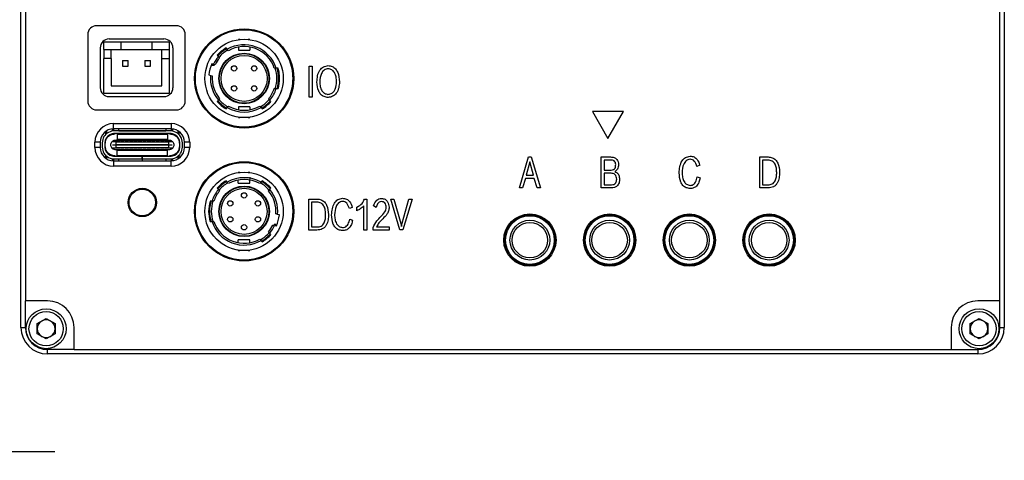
# Model space of a CAD drawing. Header units: millimetres. Extents: x 0 to 15849, y 0 to 900.
# Tile 4 of 5: x 15738 to 15849, y 716 to 766. Entities that reach past the tile are written whole.
import ezdxf

# ---------------------------------------------------------------- set-up
doc = ezdxf.new("R2010")
doc.units = ezdxf.units.MM
doc.layers.add('粗实线', color=7, linetype='Continuous', lineweight=50)
doc.layers.add('细实线', color=3, linetype='Continuous', lineweight=25)
doc.styles.add('iTek', font='txt', dxfattribs={"width": 0.8, "height": 7})
doc.dimstyles.new('iTek', dxfattribs={"dimscale": 0, "dimtxt": 7, "dimasz": 4.5, "dimexe": 1, "dimexo": 0, "dimgap": 1.5, "dimtad": 1, "dimtoh": 1, "dimdsep": 46, "dimtxsty": 'iTek', "dimcen": 4, "dimclrd": 256, "dimclre": 256, "dimclrt": 256, "dimazin": 2, "dimtfac": 1, "dimtmove": 0, "dimatfit": 3, "dimfxl": 1, "dimlwd": -1, "dimlwe": -1, "dimarcsym": 0})

# ---------------------------------------------------------------- blocks, each defined once
blk = doc.blocks.new('*D71')
at = {"layer": 'Defpoints', "color": 0, "lineweight": 30}
for p in [(15628.49, 763.03), (15647.61, 733.58), (15647.61, 716.98)]:
    blk.add_point(p, dxfattribs=at)
at = {"layer": '细实线'}
for p, q in [((15628.49, 763.03), (15628.49, 715.98)), ((15647.61, 733.58), (15647.61, 715.98)), ((15632.99, 716.98), (15643.11, 716.98)), ((15647.61, 716.98), (15742.06, 716.98))]:
    blk.add_line(p, q, dxfattribs=at)
at = {"layer": '细实线', "lineweight": 30}
for points in [[(15632.99, 717.73), (15632.99, 716.23), (15628.49, 716.98)], [(15643.11, 717.73), (15643.11, 716.23), (15647.61, 716.98)]]:
    blk.add_solid(points, dxfattribs=at)

msp = doc.modelspace()

# ---------------------------------------------------------------- linework, layer by layer
at = {"layer": '粗实线', "lineweight": 30}
for p, q in [((15738.221, 730.976), (15738.221, 835.976)), ((15849.221, 835.976), (15849.221, 730.976)), ((15738.721, 832.976), (15738.721, 733.976)), ((15848.721, 733.976), (15848.721, 832.976)), ((15755.771, 765.023), (15746.771, 765.023)), ((15745.771, 764.023), (15745.771, 756.523)), ((15748.171, 763.523), (15754.371, 763.523)), ((15756.771, 756.523), (15756.771, 764.023)), ((15747.171, 762.523), (15747.171, 758.023)), ((15747.571, 762.326), (15747.571, 763.151)), ((15749.521, 763.151), (15747.571, 763.151)), ((15749.521, 762.326), (15749.521, 763.151)), ((15753.021, 763.151), (15749.521, 763.151)), ((15753.021, 762.326), (15753.021, 763.151)), ((15754.971, 763.151), (15753.021, 763.151)), ((15754.971, 763.151), (15754.971, 762.326)), ((15755.371, 762.523), (15755.371, 758.023)), ((15761.505, 762.359), (15761.375, 762.514)), ((15762.944, 763.473), (15762.764, 763.473)), ((15762.764, 763.473), (15762.764, 763.45)), ((15762.764, 762.614), (15762.764, 762.273)), ((15764.064, 763.473), (15763.883, 763.473)), ((15764.064, 763.473), (15764.064, 763.45)), ((15764.064, 762.614), (15764.064, 762.273)), ((15747.571, 762.326), (15749.521, 762.326)), ((15747.571, 762.326), (15747.571, 761.326)), ((15747.571, 757.401), (15747.571, 761.326)), ((15748.421, 761.326), (15747.571, 761.326)), ((15748.421, 761.326), (15748.421, 762.326)), ((15748.421, 761.326), (15748.421, 758.226)), ((15749.521, 762.326), (15753.021, 762.326)), ((15753.021, 762.326), (15754.971, 762.326)), ((15754.121, 761.326), (15754.121, 762.326)), ((15754.121, 761.326), (15754.971, 761.326)), ((15754.121, 758.226), (15754.121, 761.326)), ((15754.971, 762.326), (15754.971, 761.326)), ((15754.971, 761.326), (15754.971, 757.401)), ((15760.379, 761.678), (15760.509, 761.523)), ((15760.509, 761.523), (15760.64, 761.367)), ((15761.636, 762.203), (15761.505, 762.359)), ((15762.764, 762.273), (15764.064, 762.273)), ((15749.701, 761.096), (15750.341, 761.096)), ((15749.701, 761.096), (15749.701, 760.456)), ((15749.701, 760.456), (15750.341, 760.456)), ((15750.341, 760.456), (15750.341, 761.096)), ((15752.201, 761.096), (15752.201, 760.456)), ((15752.201, 761.096), (15752.841, 761.096)), ((15752.201, 760.456), (15752.841, 760.456)), ((15752.841, 760.456), (15752.841, 761.096)), ((15759.966, 760.67), (15759.77, 760.722)), ((15759.814, 760.573), (15760.031, 760.573)), ((15760.162, 760.617), (15759.966, 760.67)), ((15760.031, 760.573), (15760.066, 760.648)), ((15767.036, 760.223), (15766.825, 760.223)), ((15767.245, 760.223), (15767.036, 760.223)), ((15759.433, 759.466), (15759.629, 759.414)), ((15759.629, 759.414), (15759.825, 759.361)), ((15767.273, 760.12), (15767.342, 759.823)), ((15748.421, 758.226), (15754.121, 758.226)), ((15767.342, 758.323), (15767.343, 758.323)), ((15747.571, 757.401), (15754.971, 757.401)), ((15748.171, 757.023), (15754.371, 757.023)), ((15766.825, 757.923), (15767.036, 757.923)), ((15767.036, 757.923), (15767.245, 757.923)), ((15760.509, 756.623), (15760.379, 756.467)), ((15760.64, 756.778), (15760.509, 756.623)), ((15761.375, 755.632), (15761.505, 755.787)), ((15761.505, 755.787), (15761.636, 755.943)), ((15764.064, 755.873), (15762.764, 755.873)), ((15762.764, 755.873), (15762.764, 755.532)), ((15764.064, 755.873), (15764.064, 755.532)), ((15765.192, 755.943), (15765.322, 755.787)), ((15765.322, 755.787), (15765.453, 755.632)), ((15766.318, 756.623), (15766.188, 756.778)), ((15766.449, 756.467), (15766.318, 756.623)), ((15746.771, 755.523), (15755.771, 755.523)), ((15762.764, 754.673), (15762.764, 754.696)), ((15762.764, 754.673), (15762.944, 754.673)), ((15763.883, 754.673), (15764.064, 754.673)), ((15764.064, 754.696), (15764.064, 754.673)), ((15802.721, 755.336), (15804.471, 752.305)), ((15806.221, 755.336), (15802.721, 755.336)), ((15804.471, 752.305), (15806.221, 755.336)), ((15748.672, 753.973), (15755.172, 753.973)), ((15748.672, 753.373), (15748.672, 753.973)), ((15755.172, 753.973), (15755.172, 753.373)), ((15747.753, 753.058), (15747.753, 752.709)), ((15747.903, 752.847), (15747.903, 753.161)), ((15748.503, 753.364), (15748.503, 753.118)), ((15748.653, 753.373), (15748.653, 753.142)), ((15748.653, 752.84), (15748.653, 752.787)), ((15755.172, 753.373), (15748.672, 753.373)), ((15755.017, 753.152), (15748.829, 753.152)), ((15755.017, 752.852), (15748.829, 752.852)), ((15749.073, 752.852), (15749.073, 752.792)), ((15749.073, 752.792), (15754.773, 752.792)), ((15749.073, 752.792), (15749.073, 752.182)), ((15749.273, 753.172), (15749.273, 753.373)), ((15749.273, 753.172), (15754.573, 753.172)), ((15749.273, 753.152), (15749.273, 753.172)), ((15754.573, 753.373), (15754.573, 753.172)), ((15754.573, 753.172), (15754.573, 753.152)), ((15754.773, 752.792), (15754.773, 752.852)), ((15754.773, 752.792), (15754.773, 752.182)), ((15755.193, 753.373), (15755.193, 753.142)), ((15755.193, 752.84), (15755.193, 752.787)), ((15755.343, 753.364), (15755.343, 753.118)), ((15755.943, 753.161), (15755.943, 752.847)), ((15756.093, 752.709), (15756.093, 753.058)), ((15746.572, 751.273), (15746.572, 751.873)), ((15747.172, 751.873), (15746.572, 751.873)), ((15747.172, 751.873), (15747.172, 751.273)), ((15747.403, 751.822), (15747.403, 751.322)), ((15747.703, 751.822), (15747.703, 751.322)), ((15748.928, 751.922), (15748.488, 751.922)), ((15748.578, 751.547), (15748.578, 751.597)), ((15748.578, 751.597), (15748.928, 751.597)), ((15748.928, 751.547), (15748.578, 751.547)), ((15748.913, 752.122), (15754.933, 752.122)), ((15748.928, 751.922), (15748.973, 751.922)), ((15748.928, 751.922), (15748.928, 751.597)), ((15754.918, 751.597), (15748.928, 751.597)), ((15748.928, 751.547), (15748.928, 751.597)), ((15748.928, 751.547), (15748.928, 751.222)), ((15754.918, 751.547), (15748.928, 751.547)), ((15748.973, 751.882), (15748.973, 751.922)), ((15749.373, 751.922), (15748.973, 751.922)), ((15749.373, 751.882), (15748.973, 751.882)), ((15754.773, 752.182), (15749.073, 752.182)), ((15749.073, 752.172), (15749.073, 752.182)), ((15754.773, 752.172), (15749.073, 752.172)), ((15749.073, 752.122), (15749.073, 752.172)), ((15749.373, 751.922), (15749.473, 751.922)), ((15749.373, 751.922), (15749.373, 751.882)), ((15749.473, 751.882), (15749.473, 751.922)), ((15749.873, 751.922), (15749.473, 751.922)), ((15749.873, 751.882), (15749.473, 751.882)), ((15749.873, 751.922), (15749.873, 751.882)), ((15749.873, 751.922), (15749.973, 751.922)), ((15749.973, 751.882), (15749.973, 751.922)), ((15750.373, 751.922), (15749.973, 751.922)), ((15750.373, 751.882), (15749.973, 751.882)), ((15750.373, 751.922), (15750.373, 751.882)), ((15750.373, 751.922), (15750.473, 751.922)), ((15750.473, 751.882), (15750.473, 751.922)), ((15750.873, 751.922), (15750.473, 751.922)), ((15750.873, 751.882), (15750.473, 751.882)), ((15750.873, 751.922), (15750.873, 751.882)), ((15750.873, 751.922), (15750.973, 751.922)), ((15750.973, 751.882), (15750.973, 751.922)), ((15751.373, 751.922), (15750.973, 751.922)), ((15751.373, 751.882), (15750.973, 751.882)), ((15751.373, 751.922), (15751.373, 751.882)), ((15751.373, 751.922), (15751.473, 751.922)), ((15751.473, 751.882), (15751.473, 751.922)), ((15751.873, 751.922), (15751.473, 751.922)), ((15751.873, 751.882), (15751.473, 751.882)), ((15751.873, 751.922), (15751.973, 751.922)), ((15751.873, 751.922), (15751.873, 751.882)), ((15751.973, 751.882), (15751.973, 751.922)), ((15752.373, 751.922), (15751.973, 751.922)), ((15752.373, 751.882), (15751.973, 751.882)), ((15752.373, 751.922), (15752.373, 751.882)), ((15752.373, 751.922), (15752.473, 751.922)), ((15752.473, 751.882), (15752.473, 751.922)), ((15752.873, 751.922), (15752.473, 751.922)), ((15752.873, 751.882), (15752.473, 751.882)), ((15752.873, 751.922), (15752.873, 751.882)), ((15752.873, 751.922), (15752.973, 751.922)), ((15752.973, 751.882), (15752.973, 751.922)), ((15753.373, 751.922), (15752.973, 751.922)), ((15753.373, 751.882), (15752.973, 751.882)), ((15753.373, 751.922), (15753.373, 751.882)), ((15753.373, 751.922), (15753.473, 751.922)), ((15753.473, 751.882), (15753.473, 751.922)), ((15753.873, 751.922), (15753.473, 751.922)), ((15753.873, 751.882), (15753.473, 751.882)), ((15753.873, 751.922), (15753.873, 751.882)), ((15753.873, 751.922), (15753.973, 751.922)), ((15753.973, 751.882), (15753.973, 751.922)), ((15754.373, 751.922), (15753.973, 751.922)), ((15754.373, 751.882), (15753.973, 751.882)), ((15754.373, 751.922), (15754.373, 751.882)), ((15754.373, 751.922), (15754.473, 751.922)), ((15754.473, 751.882), (15754.473, 751.922)), ((15754.873, 751.922), (15754.473, 751.922)), ((15754.873, 751.882), (15754.473, 751.882)), ((15754.773, 752.182), (15754.773, 752.172)), ((15754.773, 752.172), (15754.773, 752.122)), ((15754.873, 751.922), (15754.918, 751.922)), ((15754.873, 751.922), (15754.873, 751.882)), ((15754.918, 751.597), (15754.918, 751.922)), ((15755.357, 751.922), (15754.918, 751.922)), ((15754.918, 751.597), (15755.268, 751.597)), ((15754.918, 751.547), (15754.918, 751.597)), ((15754.918, 751.222), (15754.918, 751.547)), ((15755.268, 751.547), (15754.918, 751.547)), ((15755.268, 751.597), (15755.268, 751.547)), ((15756.143, 751.322), (15756.143, 751.822)), ((15756.443, 751.322), (15756.443, 751.822)), ((15757.272, 751.873), (15756.672, 751.873)), ((15756.672, 751.273), (15756.672, 751.873)), ((15757.272, 751.873), (15757.272, 751.273)), ((15747.172, 751.273), (15746.572, 751.273)), ((15747.753, 750.435), (15747.753, 750.089)), ((15747.903, 750.722), (15747.903, 750.835)), ((15747.903, 749.986), (15747.903, 750.297)), ((15748.488, 751.222), (15748.928, 751.222)), ((15748.653, 750.357), (15748.653, 750.304)), ((15748.829, 750.292), (15751.916, 750.292)), ((15754.933, 751.022), (15748.913, 751.022)), ((15748.973, 751.222), (15748.928, 751.222)), ((15748.973, 751.262), (15749.373, 751.262)), ((15748.973, 751.222), (15748.973, 751.262)), ((15748.973, 751.222), (15749.373, 751.222)), ((15749.073, 750.972), (15749.073, 751.022)), ((15749.073, 750.972), (15754.773, 750.972)), ((15749.073, 750.962), (15749.073, 750.972)), ((15749.073, 750.962), (15754.773, 750.962)), ((15749.073, 750.352), (15749.073, 750.962)), ((15754.773, 750.352), (15749.073, 750.352)), ((15749.073, 750.352), (15749.073, 750.292)), ((15749.373, 751.262), (15749.373, 751.222)), ((15749.473, 751.222), (15749.373, 751.222)), ((15749.473, 751.262), (15749.873, 751.262)), ((15749.473, 751.222), (15749.473, 751.262)), ((15749.473, 751.222), (15749.873, 751.222)), ((15749.873, 751.262), (15749.873, 751.222)), ((15749.973, 751.222), (15749.873, 751.222)), ((15749.973, 751.262), (15750.373, 751.262)), ((15749.973, 751.222), (15749.973, 751.262)), ((15749.973, 751.222), (15750.373, 751.222)), ((15750.373, 751.262), (15750.373, 751.222)), ((15750.473, 751.222), (15750.373, 751.222)), ((15750.473, 751.262), (15750.873, 751.262)), ((15750.473, 751.222), (15750.473, 751.262)), ((15750.473, 751.222), (15750.873, 751.222)), ((15750.873, 751.262), (15750.873, 751.222)), ((15750.973, 751.222), (15750.873, 751.222)), ((15750.973, 751.262), (15751.373, 751.262)), ((15750.973, 751.222), (15750.973, 751.262)), ((15750.973, 751.222), (15751.373, 751.222)), ((15751.373, 751.262), (15751.373, 751.222)), ((15751.473, 751.222), (15751.373, 751.222)), ((15751.473, 751.262), (15751.873, 751.262)), ((15751.473, 751.222), (15751.473, 751.262)), ((15751.473, 751.222), (15751.873, 751.222)), ((15751.873, 751.262), (15751.873, 751.222)), ((15751.973, 751.222), (15751.873, 751.222)), ((15751.916, 749.992), (15751.916, 750.292)), ((15751.918, 750.292), (15751.916, 750.292)), ((15751.918, 749.992), (15751.918, 750.292)), ((15751.927, 750.292), (15751.918, 750.292)), ((15751.927, 749.992), (15751.927, 750.292)), ((15751.927, 750.292), (15755.017, 750.292)), ((15751.973, 751.262), (15752.373, 751.262)), ((15751.973, 751.222), (15751.973, 751.262)), ((15751.973, 751.222), (15752.373, 751.222)), ((15752.373, 751.262), (15752.373, 751.222)), ((15752.473, 751.222), (15752.373, 751.222)), ((15752.473, 751.262), (15752.873, 751.262)), ((15752.473, 751.222), (15752.473, 751.262)), ((15752.473, 751.222), (15752.873, 751.222)), ((15752.873, 751.262), (15752.873, 751.222)), ((15752.973, 751.222), (15752.873, 751.222)), ((15752.973, 751.262), (15753.373, 751.262)), ((15752.973, 751.222), (15752.973, 751.262)), ((15752.973, 751.222), (15753.373, 751.222)), ((15753.373, 751.262), (15753.373, 751.222)), ((15753.473, 751.222), (15753.373, 751.222)), ((15753.473, 751.262), (15753.873, 751.262)), ((15753.473, 751.222), (15753.473, 751.262)), ((15753.473, 751.222), (15753.873, 751.222)), ((15753.873, 751.262), (15753.873, 751.222)), ((15753.973, 751.222), (15753.873, 751.222)), ((15753.973, 751.262), (15754.373, 751.262)), ((15753.973, 751.222), (15753.973, 751.262)), ((15753.973, 751.222), (15754.373, 751.222)), ((15754.373, 751.262), (15754.373, 751.222)), ((15754.473, 751.222), (15754.373, 751.222)), ((15754.473, 751.262), (15754.873, 751.262)), ((15754.473, 751.222), (15754.473, 751.262)), ((15754.473, 751.222), (15754.873, 751.222)), ((15754.773, 751.022), (15754.773, 750.972)), ((15754.773, 750.972), (15754.773, 750.962)), ((15754.773, 750.352), (15754.773, 750.962)), ((15754.773, 750.292), (15754.773, 750.352)), ((15754.873, 751.262), (15754.873, 751.222)), ((15754.918, 751.222), (15754.873, 751.222)), ((15754.918, 751.222), (15755.357, 751.222)), ((15755.193, 750.357), (15755.193, 750.304)), ((15755.943, 750.297), (15755.943, 749.986)), ((15756.093, 750.089), (15756.093, 750.435)), ((15757.272, 751.273), (15756.672, 751.273)), ((15794.496, 746.713), (15795.509, 750.213)), ((15795.509, 750.213), (15795.826, 750.213)), ((15795.826, 750.213), (15796.87, 746.713)), ((15803.716, 750.213), (15804.789, 750.213)), ((15803.716, 746.713), (15803.716, 750.213)), ((15821.623, 750.213), (15822.569, 750.213)), ((15821.623, 746.713), (15821.623, 750.213)), ((15748.503, 750.026), (15748.503, 749.783)), ((15748.653, 750.002), (15748.653, 749.774)), ((15748.672, 749.773), (15748.672, 749.173)), ((15748.672, 749.773), (15755.172, 749.773)), ((15755.172, 749.173), (15748.672, 749.173)), ((15748.829, 749.992), (15751.916, 749.992)), ((15749.273, 749.972), (15749.273, 749.992)), ((15751.918, 749.972), (15749.273, 749.972)), ((15749.273, 749.773), (15749.273, 749.972)), ((15751.918, 749.992), (15751.916, 749.992)), ((15751.927, 749.992), (15751.918, 749.992)), ((15751.918, 749.992), (15751.918, 749.972)), ((15751.918, 749.972), (15751.918, 749.773)), ((15751.918, 749.897), (15751.928, 749.897)), ((15751.927, 749.992), (15755.017, 749.992)), ((15751.928, 749.992), (15751.928, 749.972)), ((15754.573, 749.972), (15751.928, 749.972)), ((15751.928, 749.773), (15751.928, 749.972)), ((15754.573, 749.992), (15754.573, 749.972)), ((15754.573, 749.972), (15754.573, 749.773)), ((15755.172, 749.173), (15755.172, 749.773)), ((15755.193, 750.002), (15755.193, 749.774)), ((15755.343, 750.026), (15755.343, 749.783)), ((15795.67, 749.675), (15795.249, 748.155)), ((15796.084, 748.155), (15795.67, 749.675)), ((15804.826, 749.863), (15804.044, 749.863)), ((15804.044, 749.863), (15804.044, 748.73)), ((15814.843, 749.278), (15814.523, 749.128)), ((15821.943, 749.863), (15821.943, 747.069)), ((15822.562, 749.863), (15821.943, 749.863)), ((15762.942, 748.471), (15762.762, 748.471)), ((15762.762, 748.448), (15762.762, 748.471)), ((15764.062, 748.471), (15763.881, 748.471)), ((15764.062, 748.471), (15764.062, 748.448)), ((15795.249, 748.155), (15796.084, 748.155)), ((15804.044, 748.73), (15804.864, 748.73)), ((15804.044, 748.365), (15804.044, 747.069)), ((15804.856, 748.365), (15804.044, 748.365)), ((15761.503, 747.357), (15761.372, 747.512)), ((15761.633, 747.201), (15761.503, 747.357)), ((15762.762, 747.271), (15762.762, 747.612)), ((15762.762, 747.271), (15764.062, 747.271)), ((15764.062, 747.917), (15764.062, 747.714)), ((15764.062, 747.271), (15764.062, 747.612)), ((15765.32, 747.357), (15765.19, 747.201)), ((15765.451, 747.512), (15765.32, 747.357)), ((15795.159, 747.79), (15794.85, 746.713)), ((15796.173, 747.79), (15795.159, 747.79)), ((15796.478, 746.713), (15796.173, 747.79)), ((15804.044, 747.069), (15804.893, 747.069)), ((15814.56, 747.949), (15814.888, 747.837)), ((15821.943, 747.069), (15822.547, 747.069)), ((15760.377, 746.677), (15760.507, 746.521)), ((15760.507, 746.521), (15760.638, 746.366)), ((15766.185, 746.366), (15766.316, 746.521)), ((15766.316, 746.521), (15766.446, 746.677)), ((15794.85, 746.713), (15794.496, 746.713)), ((15796.87, 746.713), (15796.478, 746.713)), ((15804.871, 746.713), (15803.716, 746.713)), ((15822.547, 746.713), (15821.623, 746.713)), ((15759.79, 745.221), (15759.58, 745.221)), ((15760, 745.221), (15759.79, 745.221)), ((15770.707, 745.461), (15771.653, 745.461)), ((15770.707, 741.961), (15770.707, 745.461)), ((15771.027, 745.11), (15771.027, 742.316)), ((15771.646, 745.11), (15771.027, 745.11)), ((15776.94, 741.961), (15776.94, 744.703)), ((15777.004, 745.461), (15777.257, 745.461)), ((15777.257, 745.461), (15777.257, 741.961)), ((15778.316, 744.525), (15778.021, 744.694)), ((15779.982, 745.461), (15780.328, 745.461)), ((15781.01, 741.971), (15779.982, 745.461)), ((15780.328, 745.461), (15781.107, 742.715)), ((15781.245, 742.724), (15782.023, 745.461)), ((15782.37, 745.461), (15781.319, 741.971)), ((15782.023, 745.461), (15782.37, 745.461)), ((15752.592, 743.62), (15752.982, 744.011)), ((15752.861, 743.778), (15752.806, 743.834)), ((15752.982, 744.011), (15753.376, 744.404)), ((15753.159, 744.187), (15753.215, 744.131)), ((15767.196, 743.73), (15767, 743.783)), ((15767.392, 743.678), (15767.196, 743.73)), ((15775.614, 744.525), (15775.294, 744.376)), ((15776.154, 744.142), (15776.154, 744.544)), ((15759.58, 742.921), (15759.79, 742.921)), ((15759.79, 742.921), (15760, 742.921)), ((15766.663, 742.527), (15766.86, 742.474)), ((15766.794, 742.571), (15766.76, 742.496)), ((15767.012, 742.571), (15766.794, 742.571)), ((15766.86, 742.474), (15767.056, 742.422)), ((15775.331, 743.197), (15775.658, 743.084)), ((15781.107, 742.715), (15781.17, 742.345)), ((15781.17, 742.345), (15781.245, 742.724)), ((15766.316, 741.621), (15766.185, 741.777)), ((15766.446, 741.466), (15766.316, 741.621)), ((15771.631, 741.961), (15770.707, 741.961)), ((15771.027, 742.316), (15771.631, 742.316)), ((15777.257, 741.961), (15776.94, 741.961)), ((15777.976, 741.961), (15777.976, 742.232)), ((15779.795, 741.961), (15777.976, 741.961)), ((15778.368, 742.316), (15779.795, 742.316)), ((15779.795, 742.316), (15779.795, 741.961)), ((15781.319, 741.971), (15781.01, 741.971)), ((15764.062, 740.871), (15762.762, 740.871)), ((15762.762, 740.53), (15762.762, 740.871)), ((15764.062, 740.53), (15764.062, 740.871)), ((15765.19, 740.941), (15765.32, 740.785)), ((15765.32, 740.785), (15765.451, 740.63)), ((15762.762, 739.671), (15762.762, 739.694)), ((15762.762, 739.671), (15762.942, 739.671)), ((15763.881, 739.671), (15764.062, 739.671)), ((15764.062, 739.671), (15764.062, 739.694)), ((15741.221, 733.976), (15738.721, 733.976)), ((15738.721, 730.976), (15738.721, 733.976)), ((15848.721, 733.976), (15846.221, 733.976)), ((15848.721, 730.976), (15848.721, 733.976)), ((15740.071, 731.403), (15741.071, 731.981)), ((15740.071, 730.248), (15740.071, 731.403)), ((15741.071, 731.981), (15742.071, 731.403)), ((15742.071, 731.403), (15742.071, 730.248)), ((15845.371, 731.403), (15846.371, 731.981)), ((15845.371, 730.248), (15845.371, 731.403)), ((15846.371, 731.981), (15847.371, 731.403)), ((15847.371, 731.403), (15847.371, 730.248)), ((15738.221, 730.976), (15738.721, 730.976)), ((15741.071, 729.671), (15740.071, 730.248)), ((15742.071, 730.248), (15741.071, 729.671)), ((15744.221, 728.476), (15744.221, 730.976)), ((15843.221, 730.976), (15843.221, 728.476)), ((15846.371, 729.671), (15845.371, 730.248)), ((15847.371, 730.248), (15846.371, 729.671)), ((15848.721, 730.976), (15849.221, 730.976)), ((15744.221, 728.476), (15741.221, 728.476)), ((15741.221, 727.976), (15741.221, 728.476)), ((15846.221, 727.976), (15741.221, 727.976)), ((15744.221, 728.476), (15843.221, 728.476)), ((15843.221, 728.476), (15846.221, 728.476)), ((15846.221, 728.476), (15846.221, 727.976))]:
    msp.add_line(p, q, dxfattribs=at)
at = {"layer": '粗实线', "color": 7, "linetype": 'Continuous', "lineweight": 30}
for p, q in [((15770.774, 760.461), (15771.102, 760.461)), ((15770.774, 756.961), (15770.774, 760.461)), ((15771.102, 760.461), (15771.102, 756.961)), ((15771.102, 756.961), (15770.774, 756.961))]:
    msp.add_line(p, q, dxfattribs=at)
at = {"layer": '粗实线', "lineweight": 30, "flags": 128}
msp.add_lwpolyline([(15768.906, 758.789), (15768.962, 759.073), (15768.906, 759.358)], dxfattribs=at)
at = {"layer": '粗实线', "lineweight": 30}
for centre, radius in [((15763.412, 759.073), 5.6), ((15763.414, 759.073), 5.5), ((15763.414, 759.073), 4.425), ((15763.414, 759.073), 2.85), ((15763.414, 759.073), 2.8), ((15763.414, 759.073), 2.6), ((15762.284, 760.203), 0.3), ((15764.544, 760.203), 0.3), ((15762.284, 757.943), 0.3), ((15764.544, 757.943), 0.3), ((15763.412, 744.073), 5.6), ((15763.412, 744.071), 5.5), ((15763.412, 744.071), 4.425), ((15763.412, 744.071), 2.85), ((15763.412, 744.071), 2.8), ((15751.922, 745.073), 1.6), ((15751.922, 745.071), 1.5), ((15763.412, 744.071), 2.6), ((15763.412, 745.871), 0.3), ((15761.853, 744.971), 0.3), ((15764.97, 744.971), 0.3), ((15795.671, 740.826), 2.95), ((15795.671, 740.826), 2.85), ((15795.671, 740.826), 2.75), ((15804.671, 740.826), 2.95), ((15804.671, 740.826), 2.85), ((15804.671, 740.826), 2.75), ((15813.671, 740.826), 2.95), ((15813.671, 740.826), 2.85), ((15813.671, 740.826), 2.75), ((15822.671, 740.826), 2.95), ((15822.671, 740.826), 2.85), ((15822.671, 740.826), 2.75), ((15761.853, 743.171), 0.3), ((15763.412, 742.271), 0.3), ((15764.97, 743.171), 0.3), ((15795.671, 740.826), 2.25), ((15795.671, 740.826), 2), ((15804.671, 740.826), 2.25), ((15804.671, 740.826), 2), ((15813.671, 740.826), 2.25), ((15813.671, 740.826), 2), ((15822.671, 740.826), 2.25), ((15822.671, 740.826), 2), ((15741.071, 730.826), 2.25), ((15741.071, 730.826), 1.938), ((15846.371, 730.826), 2.25), ((15846.371, 730.826), 1.938)]:
    msp.add_circle(centre, radius, dxfattribs=at)
for centre, radius, start, end in [((15746.771, 764.023), 1, 90, 180), ((15755.771, 764.023), 1, 0, 90), ((15748.171, 762.523), 1, 90, 180), ((15754.371, 762.523), 1, 0, 90), ((15763.414, 759.073), 4, 120.64796, 139.35204), ((15763.414, 759.073), 3.9, 120.40593, 139.59407), ((15763.414, 759.073), 3.8, 17.61573, 120.15097), ((15763.414, 759.073), 3.6, 18.62933, 119.59788), ((15763.414, 759.073), 3.8, 139.84903, 155.15097), ((15763.414, 759.073), 3.6, 140.40212, 154.59788), ((15763.414, 759.073), 3.7, 119.7051, 140.34698), ((15763.414, 759.073), 4, 155.64796, 174.35204), ((15763.414, 759.073), 3.9, 155.40593, 157.38014), ((15763.414, 759.073), 3.7, 341.52762, 18.49075), ((15763.414, 759.073), 3.9, 342.85015, 17.14985), ((15763.414, 759.073), 4, 343.29166, 16.70834), ((15763.414, 759.073), 3.8, 174.84903, 220.15097), ((15763.414, 759.073), 3.6, 175.40212, 219.59788), ((15748.171, 758.023), 1, 180, 270), ((15754.371, 758.023), 1, 270, 0), ((15763.414, 759.073), 3.6, 320.40212, 341.37067), ((15763.414, 759.073), 3.8, 319.84903, 342.38427), ((15746.771, 756.523), 1, 180, 270), ((15755.771, 756.523), 1, 270, 0), ((15763.414, 759.073), 4, 220.64796, 239.35204), ((15763.414, 759.073), 3.9, 220.40593, 239.59407), ((15763.414, 759.073), 3.7, 219.78321, 240.27485), ((15763.414, 759.073), 3.8, 239.84903, 300.15097), ((15763.414, 759.073), 3.6, 240.40212, 299.59788), ((15763.414, 759.073), 3.7, 299.76855, 320.19718), ((15763.414, 759.073), 3.9, 300.40593, 319.59407), ((15763.414, 759.073), 4, 300.64796, 319.35204), ((15748.672, 751.873), 2.1, 90, 180), ((15755.172, 751.873), 2.1, 0, 90), ((15748.672, 751.873), 1.5, 90, 180), ((15748.703, 751.822), 1.3, 116.7655, 180), ((15748.703, 751.822), 1, 116.7655, 180), ((15748.829, 751.572), 1.58, 90, 116.7655), ((15748.829, 751.572), 1.28, 90, 116.7655), ((15755.017, 751.572), 1.58, 63.2345, 90), ((15755.017, 751.572), 1.28, 63.2345, 90), ((15755.172, 751.873), 1.5, 0, 90), ((15755.143, 751.822), 1, 0, 63.2345), ((15755.143, 751.822), 1.3, 0, 63.2345), ((15748.703, 751.322), 1.3, 180, 243.2345), ((15748.703, 751.322), 1, 180, 243.2345), ((15755.143, 751.322), 1, 296.7655, 0), ((15755.143, 751.322), 1.3, 296.7655, 0), ((15748.672, 751.273), 2.1, 180, 270), ((15748.672, 751.273), 1.5, 180, 270), ((15748.829, 751.572), 1.28, 243.2345, 270), ((15755.017, 751.572), 1.28, 270, 296.7655), ((15755.172, 751.273), 2.1, 270, 0), ((15755.172, 751.273), 1.5, 270, 0), ((15748.829, 751.572), 1.58, 243.2345, 270), ((15755.017, 751.572), 1.58, 270, 296.7655), ((15763.412, 744.071), 4, 120.64796, 139.35204), ((15763.412, 744.071), 3.9, 120.40593, 139.59407), ((15763.412, 744.071), 3.7, 119.76855, 140.19718), ((15763.412, 744.071), 3.8, 59.84903, 120.15097), ((15763.412, 744.071), 3.6, 60.40212, 119.59788), ((15763.412, 744.071), 3.7, 39.78321, 60.27485), ((15763.412, 744.071), 3.9, 40.40593, 59.59407), ((15763.412, 744.071), 4, 40.64796, 59.35204), ((15763.412, 744.071), 3.8, 139.84903, 162.38427), ((15763.412, 744.071), 3.6, 140.40212, 161.37067), ((15763.412, 744.071), 3.6, 355.40212, 39.59788), ((15763.412, 744.071), 3.8, 354.84903, 40.15097), ((15763.412, 744.071), 4, 163.29166, 196.70834), ((15763.412, 744.071), 3.9, 162.85015, 197.14985), ((15763.412, 744.071), 3.7, 161.52762, 198.49075), ((15763.412, 744.071), 4, 335.64796, 354.35204), ((15768.212, 744.073), 0.75, 337.22158, 22.83022), ((15763.412, 744.071), 3.8, 197.61573, 300.15097), ((15763.412, 744.071), 3.6, 198.62933, 299.59788), ((15763.412, 744.071), 3.6, 320.40212, 334.59788), ((15763.412, 744.071), 3.8, 319.84903, 335.15097), ((15763.412, 744.071), 3.9, 335.40593, 337.38014), ((15763.412, 744.071), 3.7, 299.7051, 320.34698), ((15763.412, 744.071), 3.9, 300.40593, 319.59407), ((15763.412, 744.071), 4, 300.64796, 319.35204), ((15741.221, 730.976), 3, 0, 90), ((15846.221, 730.976), 3, 90, 180), ((15741.071, 730.826), 1, 120, 180), ((15741.071, 730.826), 1, 60, 120), ((15741.071, 730.826), 1, 0, 60), ((15846.371, 730.826), 1, 120, 180), ((15846.371, 730.826), 1, 60, 120), ((15846.371, 730.826), 1, 0, 60), ((15741.221, 730.976), 3, 180, 270), ((15741.221, 730.976), 2.5, 180, 270), ((15741.071, 730.826), 1, 180, 240), ((15741.071, 730.826), 1, 300, 0), ((15846.371, 730.826), 1, 180, 240), ((15846.221, 730.976), 2.5, 270, 0), ((15846.221, 730.976), 3, 270, 0), ((15846.371, 730.826), 1, 300, 0), ((15741.071, 730.826), 1, 240, 300), ((15846.371, 730.826), 1, 240, 300)]:
    msp.add_arc(centre, radius, start, end, dxfattribs=at)
at = {"layer": '粗实线', "color": 7, "linetype": 'Continuous', "lineweight": 30}
for points, knots in [([(15771.631, 758.669), (15771.647, 758.902), (15771.679, 759.368), (15771.904, 759.992), (15772.358, 760.43), (15772.725, 760.488), (15772.909, 760.517)], [0, 0, 0, 0, 0.2812075, 0.5611366, 0.7802787, 1, 1, 1, 1]), ([(15772.909, 760.517), (15773.063, 760.495), (15773.371, 760.449), (15773.758, 760.166), (15774.11, 759.58), (15774.151, 759.056), (15774.18, 758.688)], [0, 0, 0, 0, 0.1868533, 0.373206, 0.5600902, 1, 1, 1, 1]), ([(15772.909, 760.167), (15772.746, 760.132), (15772.42, 760.062), (15772.017, 759.497), (15771.98, 759.006), (15771.955, 758.679)], [0, 0, 0, 0, 0.24925215, 0.49889082, 1, 1, 1, 1]), ([(15773.856, 758.697), (15773.843, 758.877), (15773.818, 759.237), (15773.66, 759.721), (15773.334, 760.084), (15773.051, 760.139), (15772.909, 760.167)], [0, 0, 0, 0, 0.2812315, 0.5614809, 0.7806614, 1, 1, 1, 1]), ([(15772.887, 756.914), (15772.738, 756.936), (15772.441, 756.981), (15772.062, 757.247), (15771.708, 757.806), (15771.663, 758.313), (15771.631, 758.669)], [0, 0, 0, 0, 0.1869081, 0.3733689, 0.5602399, 1, 1, 1, 1]), ([(15771.955, 758.679), (15771.968, 758.505), (15771.994, 758.159), (15772.154, 757.696), (15772.473, 757.353), (15772.744, 757.297), (15772.879, 757.27)], [0, 0, 0, 0, 0.2811741, 0.5613055, 0.7805252, 1, 1, 1, 1]), ([(15772.879, 757.27), (15772.998, 757.289), (15773.236, 757.329), (15773.53, 757.553), (15773.799, 758.008), (15773.832, 758.413), (15773.856, 758.697)], [0, 0, 0, 0, 0.1868272, 0.3732258, 0.5600702, 1, 1, 1, 1]), ([(15774.18, 758.688), (15774.162, 758.461), (15774.125, 758.009), (15773.878, 757.41), (15773.419, 757.01), (15773.064, 756.946), (15772.887, 756.914)], [0, 0, 0, 0, 0.2810165, 0.560705, 0.7800148, 1, 1, 1, 1])]:
    msp.add_open_spline(points, degree=3, knots=knots, dxfattribs=at)
at = {"layer": '粗实线', "lineweight": 30}
for points, knots in [([(15747.753, 751.782), (15747.761, 751.878), (15747.777, 752.07), (15747.903, 752.333), (15748.092, 752.556), (15748.26, 752.649), (15748.345, 752.695)], [0, 0, 0, 0, 0.2500034, 0.5000004, 0.7500016, 1, 1, 1, 1]), ([(15748.345, 752.695), (15748.426, 752.726), (15748.587, 752.788), (15748.76, 752.797), (15748.846, 752.802)], [0, 0, 0, 0, 0.5000003, 1, 1, 1, 1]), ([(15754.999, 752.802), (15755.085, 752.797), (15755.258, 752.788), (15755.42, 752.726), (15755.501, 752.695)], [0, 0, 0, 0, 0.4999962, 1, 1, 1, 1]), ([(15755.501, 752.695), (15755.585, 752.649), (15755.754, 752.556), (15755.942, 752.333), (15756.069, 752.07), (15756.085, 751.878), (15756.093, 751.782)], [0, 0, 0, 0, 0.2499985, 0.4999994, 0.7499964, 1, 1, 1, 1]), ([(15748.345, 750.449), (15748.26, 750.495), (15748.092, 750.588), (15747.903, 750.811), (15747.777, 751.074), (15747.761, 751.266), (15747.753, 751.362)], [0, 0, 0, 0, 0.2500016, 0.5000061, 0.7500062, 1, 1, 1, 1]), ([(15748.488, 751.222), (15748.453, 751.275), (15748.382, 751.381), (15748.353, 751.572), (15748.382, 751.763), (15748.453, 751.869), (15748.488, 751.922)], [0, 0, 0, 0, 0.2499971, 0.5, 0.7500029, 1, 1, 1, 1]), ([(15748.488, 751.922), (15748.516, 751.952), (15748.571, 752.011), (15748.676, 752.073), (15748.791, 752.114), (15748.872, 752.119), (15748.913, 752.122)], [0, 0, 0, 0, 0.2499992, 0.4999992, 0.7499993, 1, 1, 1, 1]), ([(15754.933, 752.122), (15754.973, 752.119), (15755.054, 752.114), (15755.169, 752.073), (15755.274, 752.011), (15755.329, 751.952), (15755.357, 751.922)], [0, 0, 0, 0, 0.2500006, 0.5000042, 0.7500009, 1, 1, 1, 1]), ([(15755.357, 751.922), (15755.392, 751.869), (15755.463, 751.763), (15755.492, 751.572), (15755.463, 751.381), (15755.392, 751.275), (15755.357, 751.222)], [0, 0, 0, 0, 0.2499971, 0.5, 0.7500029, 1, 1, 1, 1]), ([(15756.093, 751.362), (15756.085, 751.266), (15756.069, 751.074), (15755.942, 750.811), (15755.754, 750.588), (15755.585, 750.495), (15755.501, 750.449)], [0, 0, 0, 0, 0.2499939, 0.4999942, 0.7499983, 1, 1, 1, 1]), ([(15748.846, 750.342), (15748.76, 750.347), (15748.587, 750.356), (15748.426, 750.418), (15748.345, 750.449)], [0, 0, 0, 0, 0.4999997, 1, 1, 1, 1]), ([(15748.913, 751.022), (15748.872, 751.025), (15748.791, 751.03), (15748.676, 751.071), (15748.571, 751.133), (15748.516, 751.192), (15748.488, 751.222)], [0, 0, 0, 0, 0.2500007, 0.5000008, 0.7500008, 1, 1, 1, 1]), ([(15755.357, 751.222), (15755.329, 751.192), (15755.274, 751.133), (15755.169, 751.071), (15755.054, 751.03), (15754.973, 751.025), (15754.933, 751.022)], [0, 0, 0, 0, 0.2499991, 0.4999958, 0.7499994, 1, 1, 1, 1]), ([(15755.501, 750.449), (15755.42, 750.418), (15755.258, 750.356), (15755.085, 750.347), (15754.999, 750.342)], [0, 0, 0, 0, 0.5000038, 1, 1, 1, 1]), ([(15804.789, 750.213), (15804.92, 750.203), (15805.18, 750.181), (15805.497, 749.967), (15805.646, 749.658), (15805.666, 749.454), (15805.676, 749.352)], [0, 0, 0, 0, 0.2806083, 0.5590088, 0.779082, 1, 1, 1, 1]), ([(15812.522, 748.421), (15812.539, 748.653), (15812.574, 749.116), (15812.782, 749.737), (15813.208, 750.198), (15813.573, 750.265), (15813.755, 750.298)], [0, 0, 0, 0, 0.2812398, 0.5614321, 0.780592, 1, 1, 1, 1]), ([(15813.755, 750.298), (15813.908, 750.283), (15814.213, 750.253), (15814.649, 749.882), (15814.769, 749.507), (15814.843, 749.278)], [0, 0, 0, 0, 0.2801089, 0.5597001, 1, 1, 1, 1]), ([(15822.569, 750.213), (15822.72, 750.195), (15823.02, 750.159), (15823.414, 749.908), (15823.785, 749.351), (15823.823, 748.838), (15823.851, 748.478)], [0, 0, 0, 0, 0.1870902, 0.3736296, 0.5604567, 1, 1, 1, 1]), ([(15805.359, 749.344), (15805.352, 749.423), (15805.339, 749.58), (15805.202, 749.768), (15805.012, 749.851), (15804.888, 749.859), (15804.826, 749.863)], [0, 0, 0, 0, 0.2806332, 0.55881, 0.7789547, 1, 1, 1, 1]), ([(15804.864, 748.73), (15804.948, 748.739), (15805.117, 748.757), (15805.336, 748.992), (15805.35, 749.21), (15805.359, 749.344)], [0, 0, 0, 0, 0.2805948, 0.5593154, 1, 1, 1, 1]), ([(15805.676, 749.352), (15805.659, 749.173), (15805.636, 748.922), (15805.436, 748.667), (15805.315, 748.597), (15805.255, 748.562)], [0, 0, 0, 0, 0.5579578, 0.7789199, 1, 1, 1, 1]), ([(15813.748, 749.947), (15813.668, 749.933), (15813.509, 749.907), (15813.23, 749.738), (15812.916, 749.248), (15812.878, 748.764), (15812.853, 748.44)], [0, 0, 0, 0, 0.1253453, 0.2505975, 0.4997416, 1, 1, 1, 1]), ([(15814.523, 749.128), (15814.452, 749.35), (15814.354, 749.66), (15814.021, 749.927), (15813.839, 749.94), (15813.748, 749.947)], [0, 0, 0, 0, 0.559613, 0.7799098, 1, 1, 1, 1]), ([(15823.53, 748.468), (15823.523, 748.627), (15823.508, 748.945), (15823.394, 749.335), (15823.213, 749.599), (15822.964, 749.808), (15822.722, 749.841), (15822.562, 749.863)], [0, 0, 0, 0, 0.2508423, 0.5009996, 0.6262895, 0.7513976, 1, 1, 1, 1]), ([(15805.471, 747.701), (15805.464, 747.797), (15805.45, 747.988), (15805.307, 748.23), (15805.082, 748.347), (15804.931, 748.359), (15804.856, 748.365)], [0, 0, 0, 0, 0.280848, 0.5594097, 0.7792294, 1, 1, 1, 1]), ([(15805.255, 748.562), (15805.346, 748.517), (15805.528, 748.427), (15805.756, 748.128), (15805.78, 747.865), (15805.795, 747.705)], [0, 0, 0, 0, 0.2806182, 0.5606641, 1, 1, 1, 1]), ([(15813.748, 746.648), (15813.598, 746.668), (15813.299, 746.708), (15812.921, 746.983), (15812.586, 747.556), (15812.548, 748.065), (15812.522, 748.421)], [0, 0, 0, 0, 0.1868317, 0.3731513, 0.5600287, 1, 1, 1, 1]), ([(15812.853, 748.44), (15812.866, 748.267), (15812.891, 747.92), (15813.039, 747.454), (15813.341, 747.094), (15813.612, 747.034), (15813.748, 747.004)], [0, 0, 0, 0, 0.281227, 0.5615593, 0.7808455, 1, 1, 1, 1]), ([(15823.851, 748.478), (15823.844, 748.269), (15823.83, 747.853), (15823.674, 747.343), (15823.422, 747.007), (15823.075, 746.76), (15822.758, 746.732), (15822.547, 746.713)], [0, 0, 0, 0, 0.2507938, 0.5006917, 0.625907, 0.7510508, 1, 1, 1, 1]), ([(15822.547, 747.069), (15822.713, 747.081), (15822.962, 747.1), (15823.226, 747.306), (15823.411, 747.577), (15823.52, 747.98), (15823.527, 748.305), (15823.53, 748.468)], [0, 0, 0, 0, 0.2486094, 0.3737089, 0.4989569, 0.7490915, 1, 1, 1, 1]), ([(15805.795, 747.705), (15805.785, 747.561), (15805.765, 747.275), (15805.547, 746.915), (15805.209, 746.74), (15804.984, 746.722), (15804.871, 746.713)], [0, 0, 0, 0, 0.2808068, 0.55933, 0.7791682, 1, 1, 1, 1]), ([(15804.893, 747.069), (15804.985, 747.077), (15805.167, 747.094), (15805.374, 747.266), (15805.457, 747.488), (15805.466, 747.63), (15805.471, 747.701)], [0, 0, 0, 0, 0.2803963, 0.5584003, 0.7787992, 1, 1, 1, 1]), ([(15813.748, 747.004), (15813.834, 747.009), (15814.006, 747.019), (15814.23, 747.162), (15814.453, 747.466), (15814.516, 747.75), (15814.56, 747.949)], [0, 0, 0, 0, 0.1866042, 0.3728911, 0.5598368, 1, 1, 1, 1]), ([(15814.888, 747.837), (15814.85, 747.671), (15814.774, 747.341), (15814.526, 746.927), (15814.149, 746.677), (15813.882, 746.658), (15813.748, 746.648)], [0, 0, 0, 0, 0.280891, 0.5605585, 0.780028, 1, 1, 1, 1]), ([(15772.615, 743.716), (15772.607, 743.875), (15772.592, 744.193), (15772.478, 744.583), (15772.298, 744.847), (15772.048, 745.056), (15771.807, 745.088), (15771.646, 745.11)], [0, 0, 0, 0, 0.2508495, 0.5009988, 0.6262947, 0.7513985, 1, 1, 1, 1]), ([(15771.653, 745.461), (15771.804, 745.443), (15772.105, 745.407), (15772.498, 745.156), (15772.869, 744.598), (15772.908, 744.085), (15772.935, 743.725)], [0, 0, 0, 0, 0.1870907, 0.3736304, 0.5604516, 1, 1, 1, 1]), ([(15773.292, 743.669), (15773.31, 743.901), (15773.344, 744.364), (15773.553, 744.985), (15773.979, 745.446), (15774.343, 745.512), (15774.526, 745.546)], [0, 0, 0, 0, 0.2812396, 0.5614319, 0.7805909, 1, 1, 1, 1]), ([(15774.518, 745.194), (15774.439, 745.181), (15774.28, 745.155), (15774.001, 744.985), (15773.686, 744.496), (15773.649, 744.011), (15773.624, 743.688)], [0, 0, 0, 0, 0.1253458, 0.2506026, 0.4997406, 1, 1, 1, 1]), ([(15775.294, 744.376), (15775.223, 744.598), (15775.125, 744.907), (15774.791, 745.175), (15774.609, 745.188), (15774.518, 745.194)], [0, 0, 0, 0, 0.5596171, 0.7799088, 1, 1, 1, 1]), ([(15774.526, 745.546), (15774.679, 745.53), (15774.984, 745.5), (15775.42, 745.129), (15775.54, 744.755), (15775.614, 744.525)], [0, 0, 0, 0, 0.2801077, 0.5596928, 1, 1, 1, 1]), ([(15776.154, 744.544), (15776.363, 744.671), (15776.736, 744.897), (15776.922, 745.289), (15777.004, 745.461)], [0, 0, 0, 0, 0.56067095, 1, 1, 1, 1]), ([(15776.94, 744.703), (15776.808, 744.577), (15776.573, 744.351), (15776.282, 744.206), (15776.154, 744.142)], [0, 0, 0, 0, 0.559589, 1, 1, 1, 1]), ([(15778.021, 744.694), (15778.113, 744.932), (15778.241, 745.264), (15778.629, 745.51), (15778.825, 745.527), (15778.923, 745.536)], [0, 0, 0, 0, 0.5584722, 0.7791226, 1, 1, 1, 1]), ([(15778.923, 745.176), (15778.833, 745.162), (15778.652, 745.134), (15778.435, 744.875), (15778.361, 744.658), (15778.316, 744.525)], [0, 0, 0, 0, 0.27799254, 0.55813955, 1, 1, 1, 1]), ([(15778.923, 745.536), (15779.06, 745.515), (15779.334, 745.474), (15779.709, 745.11), (15779.753, 744.753), (15779.78, 744.535)], [0, 0, 0, 0, 0.2808166, 0.5600388, 1, 1, 1, 1]), ([(15779.456, 744.516), (15779.448, 744.605), (15779.434, 744.781), (15779.327, 745.014), (15779.132, 745.151), (15778.993, 745.168), (15778.923, 745.176)], [0, 0, 0, 0, 0.28100413, 0.56027606, 0.77968617, 1, 1, 1, 1]), ([(15772.935, 743.725), (15772.928, 743.517), (15772.914, 743.101), (15772.758, 742.59), (15772.506, 742.255), (15772.159, 742.007), (15771.842, 741.979), (15771.631, 741.961)], [0, 0, 0, 0, 0.250795, 0.5006941, 0.6259055, 0.7510496, 1, 1, 1, 1]), ([(15771.631, 742.316), (15771.797, 742.329), (15772.047, 742.348), (15772.31, 742.554), (15772.496, 742.824), (15772.604, 743.227), (15772.611, 743.553), (15772.615, 743.716)], [0, 0, 0, 0, 0.2486126, 0.3737128, 0.4989613, 0.7490976, 1, 1, 1, 1]), ([(15774.518, 741.895), (15774.369, 741.916), (15774.069, 741.956), (15773.692, 742.231), (15773.357, 742.804), (15773.319, 743.312), (15773.292, 743.669)], [0, 0, 0, 0, 0.1868324, 0.3731513, 0.5600233, 1, 1, 1, 1]), ([(15773.624, 743.688), (15773.637, 743.514), (15773.662, 743.167), (15773.809, 742.701), (15774.111, 742.341), (15774.383, 742.281), (15774.518, 742.251)], [0, 0, 0, 0, 0.2812267, 0.5615585, 0.7808457, 1, 1, 1, 1]), ([(15778.848, 743.486), (15779.011, 743.649), (15779.238, 743.875), (15779.434, 744.244), (15779.448, 744.426), (15779.456, 744.516)], [0, 0, 0, 0, 0.5602026, 0.7804369, 1, 1, 1, 1]), ([(15779.78, 744.535), (15779.771, 744.393), (15779.753, 744.108), (15779.506, 743.652), (15779.244, 743.398), (15779.083, 743.243)], [0, 0, 0, 0, 0.279421, 0.5595643, 1, 1, 1, 1]), ([(15774.518, 742.251), (15774.605, 742.257), (15774.777, 742.267), (15775.001, 742.41), (15775.224, 742.714), (15775.287, 742.997), (15775.331, 743.197)], [0, 0, 0, 0, 0.1866029, 0.3728966, 0.5598344, 1, 1, 1, 1]), ([(15775.658, 743.084), (15775.62, 742.919), (15775.544, 742.589), (15775.297, 742.174), (15774.92, 741.925), (15774.652, 741.905), (15774.518, 741.895)], [0, 0, 0, 0, 0.2808994, 0.5605601, 0.7800295, 1, 1, 1, 1]), ([(15777.976, 742.232), (15778.1, 742.494), (15778.32, 742.963), (15778.687, 743.326), (15778.848, 743.486)], [0, 0, 0, 0, 0.5594845, 1, 1, 1, 1]), ([(15779.083, 743.243), (15778.924, 743.089), (15778.64, 742.815), (15778.451, 742.469), (15778.368, 742.316)], [0, 0, 0, 0, 0.56001283, 1, 1, 1, 1])]:
    msp.add_open_spline(points, degree=3, knots=knots, dxfattribs=at)

# ---------------------------------------------------------------- dimensions: what is measured, and where the dimension line sits
at = {"layer": '细实线'}
dim = msp.add_linear_dim(base=(15647.614, 716.979), p1=(15628.492, 763.026), p2=(15647.614, 733.576), text=' ', dimstyle='iTek', override={"dimscale": 1}, dxfattribs=at)
dim.commit()
dim.dimension.update_dxf_attribs({"geometry": '*D71', "text_midpoint": (15740.559, 716.979), "dimtype": 160})

doc.saveas('drawing.dxf')
